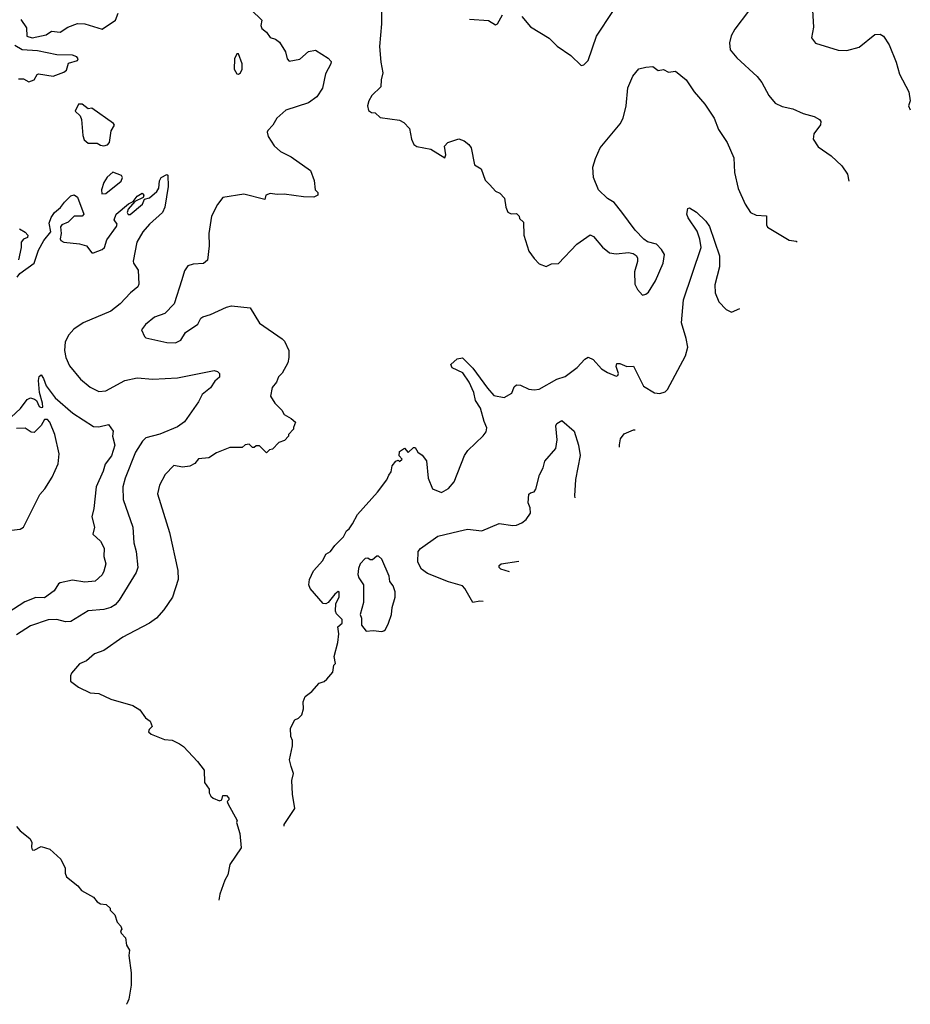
# Model space of a CAD drawing. Extents: x 1771496 to 1971148, y 471553 to 643630.
# Tile 71 of 256: x 1881093 to 1886188, y 492975 to 498608. Entities that reach past the tile are written whole.
import ezdxf

# ---------------------------------------------------------------- set-up
doc = ezdxf.new("R2010")
doc.units = 0

msp = doc.modelspace()

# ---------------------------------------------------------------- linework, layer by layer
at = {"layer": '0CON10XD'}
for points in [[(1885626, 498695), (1885633.3, 498565), (1885622.5, 498505), (1885645, 498473.3), (1885774.5, 498434.5), (1885825, 498432.9), (1885895, 498452), (1885985, 498523.3), (1886015, 498526.2), (1886033.9, 498513.9), (1886066.7, 498465), (1886105.8, 498365.8), (1886125, 498297.5), (1886180, 498195), (1886186, 498145), (1886176.7, 498115), (1886187.6, 498093.2)], [(1881098.8, 498608.8), (1881131.7, 498561.7), (1881133.9, 498513.9), (1881165, 498503.8), (1881245, 498521.2), (1881275, 498542.5), (1881325, 498537.5), (1881368.8, 498565), (1881422.7, 498587.3), (1881465, 498584.3), (1881565, 498554.3), (1881641.2, 498605), (1881655.6, 498645)], [(1882416.9, 498665), (1882478, 498605), (1882472.5, 498575), (1882478, 498558), (1882505, 498536.2), (1882525, 498506.7), (1882557, 498497), (1882579.4, 498479.4), (1882613.6, 498423.6), (1882622, 498385), (1882635, 498371.2), (1882695, 498382), (1882744.3, 498425.7), (1882785, 498433.3), (1882858.3, 498388.3), (1882875, 498370), (1882873.3, 498355), (1882841.2, 498298.8), (1882825, 498216.7), (1882793.2, 498166.8), (1882745, 498132.9), (1882615, 498090), (1882564.2, 498045)], [(1883163.1, 498665), (1883163.1, 498585), (1883150.5, 498455), (1883158.1, 498365), (1883170.8, 498305), (1883160, 498265), (1883159.2, 498225), (1883108, 498175), (1883089.2, 498145), (1883082.5, 498115), (1883088.3, 498088.3), (1883105, 498076.7), (1883126.1, 498076.1), (1883155, 498048.8), (1883265, 498033.8), (1883290.5, 498020.5), (1883323.3, 497985), (1883333.3, 497925), (1883347.5, 497895), (1883365, 497883.3), (1883445, 497868), (1883525, 497817.5), (1883530, 497835), (1883523.8, 497885), (1883542.5, 497905), (1883605, 497926.7), (1883636.1, 497916.1), (1883662.5, 497895), (1883676.2, 497875), (1883695, 497777.5), (1883732.5, 497755), (1883755, 497690), (1883783, 497663), (1883815, 497627.5), (1883840, 497615), (1883867, 497587), (1883873.3, 497535), (1883885, 497507.5), (1883905, 497497.5), (1883935, 497500), (1883950, 497485), (1883951.7, 497471.7), (1883975, 497450), (1883976.7, 497375), (1884006.2, 497285), (1884035, 497242.5), (1884065, 497212.5), (1884105, 497196.7), (1884135, 497211.2), (1884175, 497213.8), (1884280, 497325), (1884357, 497377), (1884375, 497367.5), (1884426.1, 497306.1), (1884467.5, 497275), (1884505, 497268), (1884575, 497276.2), (1884601.7, 497271.7), (1884619.3, 497259.3), (1884626.4, 497246.4), (1884626.7, 497225), (1884610, 497165), (1884612.5, 497095), (1884627.5, 497065), (1884655, 497032.5), (1884675, 497037.5), (1884689.5, 497050.5), (1884730.8, 497115), (1884774.4, 497215), (1884782, 497265), (1884765, 497293.3), (1884735, 497323.3), (1884685, 497336.7), (1884662.3, 497352.3), (1884614.4, 497404.4), (1884537, 497507), (1884492.7, 497562.7), (1884455, 497586.2), (1884404.5, 497634.5), (1884375.7, 497705), (1884372, 497765), (1884385.8, 497815), (1884414.3, 497875), (1884527.6, 498012.4), (1884544.7, 498045.3), (1884561.8, 498115), (1884572.1, 498217.9), (1884600, 498285), (1884635, 498327.5), (1884675, 498337.5), (1884715, 498340), (1884745, 498317.5), (1884775, 498322.5), (1884805, 498307.5), (1884845, 498313.3), (1884905, 498263.8), (1884950.8, 498195), (1885012, 498125), (1885066, 498045), (1885090.9, 497980.9), (1885140, 497905), (1885177.3, 497817.3), (1885181.4, 497735), (1885202.7, 497642.7), (1885243.1, 497553.1), (1885274, 497505), (1885305, 497490.8), (1885365, 497486.7), (1885364.3, 497435), (1885370.6, 497420.6), (1885495, 497347.1), (1885535, 497340.9), (1885539.6, 497338)], [(1883665, 498612), (1883775, 498603.8), (1883815, 498578.8), (1883825.5, 498584.5), (1883855, 498635.8)], [(1883965, 498627.5), (1884015, 498567.5), (1884121.7, 498501.7), (1884167.7, 498457.7), (1884245, 498403.3), (1884305, 498346.7), (1884320.7, 498349.3), (1884345.7, 498374.3), (1884392.2, 498515), (1884485.6, 498654.4)], [(1885262.3, 498657.7), (1885184, 498555), (1885163.2, 498516.8), (1885152.5, 498475), (1885156.2, 498435), (1885195, 498390), (1885312.4, 498282.4), (1885338.7, 498248.7), (1885378.8, 498175), (1885415, 498130), (1885455, 498111.2), (1885515, 498098.8), (1885575, 498072), (1885637.5, 498055), (1885668.3, 498038.3), (1885676.2, 498025), (1885674.1, 498005.9), (1885636.2, 497955), (1885631.2, 497925), (1885660.3, 497880.3), (1885735, 497828.6), (1885795, 497772), (1885827.5, 497725), (1885836.8, 497684.4)], [(1881085, 498270), (1881115, 498270), (1881145, 498252.5), (1881176.4, 498263.6), (1881192.5, 498295), (1881200.7, 498299.3), (1881285, 498285.6), (1881345, 498307.3), (1881360.6, 498319.4), (1881371.3, 498358.7), (1881423.8, 498375), (1881427.5, 498385), (1881420, 498395), (1881395, 498405.4), (1881305, 498407.3), (1881195, 498429.5), (1881107.5, 498435), (1881065, 498460)], [(1882345, 498296.2), (1882355, 498303.8), (1882365.6, 498325), (1882365.8, 498355), (1882345, 498412.5), (1882335, 498412.5), (1882322, 498385), (1882320, 498325), (1882335, 498298.8), (1882345, 498296.2)], [(1881575, 497887.5), (1881595, 497892.5), (1881606.7, 497905), (1881616.7, 497973.3), (1881635.7, 498004.3), (1881630, 498015), (1881505, 498102.5), (1881485, 498097.5), (1881450, 498125), (1881430, 498125), (1881410, 498085), (1881437.8, 498057.8), (1881446.5, 498036.5), (1881454.3, 497945), (1881461.7, 497921.7), (1881485, 497902.5), (1881535, 497902.5), (1881555, 497890), (1881575, 497887.5)], [(1882564.2, 498045), (1882540, 498005), (1882512.2, 497975), (1882508.9, 497965), (1882515, 497940), (1882547.6, 497887.6), (1882583.8, 497855), (1882645, 497822.9), (1882756.2, 497745), (1882777.6, 497687.6), (1882783.3, 497635), (1882799.1, 497619.1), (1882799.2, 497605), (1882775, 497593.1), (1882715.8, 497594.2), (1882605, 497610.6), (1882565, 497608), (1882525, 497614.2), (1882501.2, 497605), (1882495, 497578.8), (1882375, 497609.4), (1882255, 497590.8), (1882225, 497552), (1882190.8, 497485), (1882175.6, 497385), (1882176.9, 497315), (1882167, 497233), (1882145, 497214), (1882085, 497209.2), (1882055, 497200), (1882035, 497172.5), (1882020.3, 497119.7), (1881977.3, 496982.7), (1881923, 496927), (1881864.3, 496905.7), (1881812, 496865), (1881790, 496835), (1881805.9, 496795.9), (1881815, 496788.8), (1881935, 496761.4), (1881985, 496760), (1882014, 496775), (1882040.7, 496819.3), (1882112.7, 496867.3), (1882128.3, 496901.7), (1882140.9, 496909.1), (1882185, 496921.2), (1882275, 496963.8), (1882305, 496971.2), (1882410.7, 496960.7), (1882465, 496872.5), (1882595, 496782.5), (1882608.3, 496768.3), (1882632.5, 496715), (1882633.3, 496675), (1882626.7, 496645), (1882593.6, 496586.4), (1882573.9, 496566.1), (1882562.5, 496535), (1882537.5, 496505), (1882527.5, 496455), (1882552.5, 496415), (1882592.5, 496375), (1882605, 496350), (1882645, 496327.5), (1882670, 496305), (1882660, 496275), (1882660, 496265), (1882630, 496235), (1882630, 496225), (1882608.3, 496201.7), (1882575, 496190), (1882538.3, 496151.7), (1882521.7, 496148.3), (1882505, 496130), (1882465, 496170), (1882445, 496170), (1882435, 496160), (1882425, 496160), (1882405, 496180), (1882383, 496177), (1882365, 496160), (1882295, 496160), (1882219.3, 496130.7), (1882175, 496102.5), (1882115, 496096.2), (1882095, 496070), (1882065.8, 496054.2), (1882025, 496048), (1881975, 496058), (1881924.4, 496005.6), (1881892.5, 495945), (1881881.9, 495895), (1881950, 495675), (1881997.4, 495457.4), (1881999.4, 495405), (1881966, 495305), (1881917.9, 495232.1), (1881875.5, 495184.5), (1881835, 495155.8), (1881715, 495092.5), (1881683.4, 495076.6), (1881575, 494998.8), (1881520.3, 494979.7), (1881475, 494941.2), (1881435, 494923.3), (1881389.3, 494870.7), (1881382.5, 494855), (1881382.5, 494825), (1881429.3, 494789.3), (1881495, 494756.7), (1881545, 494753.3), (1881615, 494721.2), (1881740, 494685), (1881779.3, 494659.3), (1881812.5, 494615), (1881840, 494595), (1881850, 494565), (1881833, 494547), (1881830, 494535), (1881845, 494520), (1881920.7, 494490.7), (1881965, 494487.5), (1882006.1, 494466.1), (1882029.5, 494449.5), (1882110, 494365), (1882147.5, 494315), (1882150, 494245), (1882177, 494207), (1882177.5, 494185), (1882187, 494167), (1882200, 494155), (1882235, 494140), (1882250, 494145), (1882255, 494170), (1882275, 494170), (1882290, 494155), (1882290, 494145), (1882280, 494135), (1882282.5, 494125), (1882337, 494027), (1882333.3, 494015), (1882353, 493953), (1882359.3, 493870.7), (1882326.4, 493823.6), (1882294.1, 493775.9), (1882284.1, 493715.9), (1882266, 493685), (1882237.1, 493605), (1882231.1, 493571.7)], [(1881077.5, 497135), (1881093.8, 497156.2), (1881176.2, 497215), (1881200.5, 497289.5), (1881230.8, 497345), (1881271.2, 497395), (1881261.2, 497445), (1881273, 497477), (1881292, 497505), (1881326.6, 497533.4), (1881348.6, 497565), (1881385, 497600.8), (1881405, 497605.6), (1881423, 497593), (1881459.2, 497495), (1881450, 497485), (1881405, 497483.8), (1881370.5, 497449.5), (1881333.3, 497435), (1881326.4, 497423.6), (1881330, 497385), (1881324, 497355), (1881328.8, 497345), (1881345, 497335.8), (1881435, 497326.5), (1881474, 497315), (1881504.6, 497274.6), (1881514.3, 497274.3), (1881565, 497293.4), (1881578.5, 497305), (1881591.2, 497348.8), (1881646.7, 497425), (1881649.5, 497439.5), (1881634.1, 497464.1), (1881644.1, 497495), (1881715.8, 497555), (1881742, 497568), (1881765, 497597.9), (1881793.8, 497616.2), (1881802.5, 497605), (1881799.5, 497590.5), (1881751.2, 497568.8), (1881713.8, 497525), (1881706.7, 497505), (1881714, 497494), (1881725, 497494.2), (1881795, 497552.5), (1881807.5, 497582.5), (1881835, 497590), (1881877.1, 497625), (1881888.6, 497645), (1881893.3, 497686.7), (1881902.5, 497705), (1881935, 497722.5), (1881939.3, 497719.3), (1881942.5, 497655), (1881922.5, 497535), (1881910.6, 497505), (1881835, 497438.5), (1881797.9, 497395), (1881762.9, 497335), (1881742.6, 497227.4), (1881744.6, 497215), (1881770.6, 497175), (1881773.7, 497095), (1881769.4, 497080.6), (1881726.7, 497045), (1881667.8, 496982.2), (1881615, 496940.4), (1881455, 496874.6), (1881401.7, 496838.3), (1881374.2, 496805.8), (1881353.1, 496765), (1881349.6, 496715), (1881356.5, 496675), (1881378.6, 496628.6), (1881441.2, 496551.2), (1881495, 496505.6), (1881545, 496481.9), (1881585, 496484.5), (1881695, 496544.4), (1881765, 496559.4), (1881855, 496552.5), (1881995, 496558.8), (1882205, 496600.8), (1882225, 496596.2), (1882236.2, 496585), (1882236.6, 496563.4), (1882209.4, 496540.6), (1882185, 496502.9), (1882136, 496464), (1882115, 496422.5), (1882035, 496308.1), (1881995, 496279.1), (1881895, 496236.5), (1881814.6, 496215.4), (1881795, 496197.5), (1881754.6, 496135), (1881695.6, 495985), (1881683.5, 495935), (1881683.9, 495863.9), (1881740, 495705), (1881746.3, 495616.3), (1881758.5, 495565), (1881768.6, 495475), (1881758.1, 495445), (1881662.7, 495287.3), (1881638.9, 495261.1), (1881615, 495246.2), (1881575, 495233.2), (1881485, 495226.1), (1881385, 495166.2), (1881355, 495164), (1881305, 495177.8), (1881255.3, 495174.7), (1881155, 495141.2), (1881075, 495088.5)], [(1881562.3, 497612.3), (1881585, 497614.3), (1881673.3, 497685), (1881680, 497705), (1881675, 497717.5), (1881626.4, 497736.4), (1881592.3, 497707.7), (1881575, 497677.5), (1881561.4, 497635), (1881562.3, 497612.3)], [(1882606, 493995.2), (1882605.8, 494005), (1882666.9, 494095), (1882652.7, 494177.3), (1882650, 494255), (1882658.8, 494295), (1882646.4, 494336.4), (1882636.5, 494375), (1882652.5, 494455), (1882652.5, 494485), (1882643, 494507), (1882642.5, 494555), (1882667, 494603), (1882688.3, 494611.7), (1882707.7, 494632.3), (1882716.7, 494665), (1882713.9, 494706.1), (1882725, 494736.7), (1882763.3, 494765), (1882805, 494813.3), (1882835, 494822.5), (1882850, 494835), (1882883.3, 494875), (1882890, 494915), (1882900, 494925), (1882892.5, 494965), (1882912.5, 495045), (1882917.5, 495095), (1882912.5, 495135), (1882937.5, 495155), (1882937, 495177), (1882905, 495210), (1882900, 495225), (1882901.7, 495268.3), (1882920, 495305), (1882920, 495335), (1882915, 495337.5), (1882895, 495322.5), (1882857.5, 495275), (1882845, 495267.5), (1882828.3, 495268.3), (1882753.9, 495353.9), (1882747.5, 495375), (1882750, 495405), (1882773.9, 495456.1), (1882827.5, 495515), (1882845, 495550), (1882870, 495565), (1882895, 495600), (1882945, 495650), (1882962.5, 495685), (1882977.5, 495695), (1882996.1, 495723.9), (1883025, 495777.5), (1883140, 495905), (1883193.8, 495976.2), (1883205, 496002.5), (1883218, 496022), (1883224.4, 496055.6), (1883245, 496082.5), (1883257.5, 496087.5), (1883265, 496080), (1883280, 496095), (1883263, 496113), (1883265, 496137.5), (1883295, 496157.5), (1883315, 496132.5), (1883345, 496160), (1883355, 496160), (1883370, 496135), (1883395, 496117.5), (1883420, 496085), (1883430, 495985), (1883454.2, 495924.2), (1883505, 495903.8), (1883545, 495926.2), (1883577.5, 495965), (1883637.5, 496115), (1883655.6, 496144.4), (1883745, 496226.7), (1883760.3, 496249.7), (1883765.9, 496274.1), (1883749.1, 496309.1), (1883728.6, 496385), (1883700.1, 496430.1), (1883690.6, 496475), (1883663.9, 496535), (1883627.4, 496587.4), (1883567, 496617), (1883560, 496635), (1883595, 496668.8), (1883625, 496674), (1883685, 496615.7), (1883769.4, 496499.4), (1883805, 496458.1), (1883865, 496447.5), (1883908.3, 496471.7), (1883921.7, 496508.3), (1883935, 496518.9), (1883958.2, 496518.2), (1884005, 496493.8), (1884035, 496490), (1884065, 496494.4), (1884165, 496552.2), (1884212.5, 496567.5), (1884282, 496618), (1884325, 496666.5), (1884345, 496678.1), (1884372.5, 496665), (1884421.5, 496611.5), (1884455, 496589.4), (1884505, 496568.8), (1884515, 496572.5), (1884518, 496585), (1884505.8, 496625), (1884508.3, 496641.7), (1884525, 496641.4), (1884565, 496624.3), (1884605, 496625.5), (1884661.1, 496511.1), (1884725, 496472.9), (1884755, 496469.4), (1884785, 496479.5), (1884798.1, 496491.9), (1884901.8, 496685), (1884914.6, 496735), (1884905.5, 496785), (1884879.4, 496875), (1884890.5, 497005), (1884990.5, 497305), (1884983.7, 497353.7), (1884968.2, 497398.2), (1884916.7, 497475), (1884910, 497495), (1884915, 497527.5), (1884925, 497532.5), (1884965, 497506.7), (1885018.8, 497455), (1885038, 497425), (1885096.8, 497256.8), (1885095.5, 497195), (1885068.6, 497091.4), (1885070.5, 497045), (1885092.9, 496995), (1885135, 496950.8), (1885165, 496935.7), (1885211.8, 496956.1)], [(1881092.5, 497412.5), (1881125, 497393.3), (1881138.8, 497375), (1881137, 497363), (1881115, 497353.3), (1881101.2, 497335), (1881101.9, 497305), (1881085.5, 497235)], [(1881043.9, 496335), (1881096.8, 496383.2), (1881134.7, 496435.3), (1881155, 496444.4), (1881177.3, 496437.3), (1881188.9, 496428.9), (1881205, 496396.2), (1881215, 496390), (1881225, 496392.5), (1881224, 496415), (1881205.5, 496475), (1881200.4, 496545), (1881205, 496566.7), (1881215, 496576.2), (1881229.6, 496555), (1881243.4, 496513.4), (1881295, 496445.7), (1881397.4, 496357.4), (1881515, 496281.5), (1881545, 496280), (1881601.7, 496291.7), (1881627.5, 496255), (1881624.6, 496225.4), (1881637.4, 496175), (1881617, 496113), (1881580.8, 496065), (1881571, 496025), (1881530.3, 495935), (1881517.2, 495812.8), (1881504.6, 495765), (1881520.6, 495705), (1881511.5, 495665), (1881555.5, 495625.5), (1881575.6, 495585), (1881573.5, 495536.5), (1881586, 495495), (1881575, 495454.2), (1881565, 495432.7), (1881525, 495396.7), (1881465, 495391.3), (1881395, 495402.7), (1881325, 495386.4), (1881315, 495381.4), (1881289.5, 495340.5), (1881235, 495301.3), (1881185, 495302.2), (1881121.7, 495278.3), (1881025, 495214.7)], [(1881045, 495687.5), (1881095, 495693.1), (1881115, 495706), (1881208.3, 495891.7), (1881237.3, 495925), (1881278.7, 495991.3), (1881312.5, 496067.5), (1881318.6, 496125), (1881294.5, 496235), (1881265, 496306), (1881251.2, 496321.2), (1881235, 496322), (1881215, 496286.7), (1881175, 496246.7), (1881159.3, 496249.3), (1881125, 496272), (1881075, 496268.9)], [(1883744.3, 495280.8), (1883725, 495282.5), (1883685, 495274), (1883640, 495355), (1883625, 495370), (1883545, 495392.7), (1883425, 495440.4), (1883390.9, 495465), (1883369.6, 495505), (1883372, 495565), (1883385, 495583.3), (1883485, 495653.3), (1883605, 495682.7), (1883655, 495693.6), (1883736.4, 495683.6), (1883835, 495725.7), (1883914.5, 495714.5), (1883935, 495716.9), (1883965, 495729.2), (1883990.2, 495749.8), (1884014.6, 495785.4), (1884012.5, 495815), (1884000.7, 495845), (1884006.2, 495893.8), (1884015, 495902.5), (1884035, 495907.5), (1884045, 495922.5), (1884067.1, 496005), (1884087.5, 496045), (1884097.8, 496082.2), (1884160, 496155), (1884167.5, 496205), (1884160, 496285), (1884165, 496298), (1884195, 496316.2), (1884264.5, 496254.5), (1884290, 496175), (1884299.1, 496115), (1884273, 495977), (1884266.9, 495885), (1884269.1, 495873.4)], [(1884524.8, 496162.2), (1884523.8, 496176.2), (1884530.4, 496209.6), (1884550, 496240), (1884605, 496262.5), (1884613, 496261.8)], [(1883165, 495107.5), (1883175, 495112.5), (1883185, 495120), (1883202.5, 495155), (1883220, 495205), (1883223.3, 495245), (1883240, 495305), (1883240, 495335), (1883229.2, 495369.2), (1883210, 495395), (1883205.7, 495425.7), (1883165, 495522.5), (1883145, 495540), (1883135, 495540), (1883111.7, 495518.3), (1883098.3, 495518.3), (1883085, 495527.5), (1883070, 495525), (1883040, 495495), (1883030.7, 495469.3), (1883027.5, 495435), (1883032.5, 495415), (1883060, 495375), (1883060, 495275), (1883040, 495205), (1883047.5, 495185), (1883047.5, 495145), (1883075, 495110), (1883115, 495113.3), (1883165, 495107.5)], [(1883894.6, 495450.5), (1883845, 495464.3), (1883836.2, 495475), (1883836.2, 495485), (1883847.5, 495495), (1883948.2, 495511.1)], [(1881075, 493992.5), (1881095, 493967.5), (1881150, 493925), (1881163, 493903), (1881160, 493875), (1881165, 493860), (1881175, 493857.5), (1881215, 493877.5), (1881265, 493862.5), (1881327.5, 493805), (1881352.5, 493755), (1881352.5, 493725), (1881360, 493705), (1881425, 493652.5), (1881447, 493627), (1881515, 493587.5), (1881535, 493562.5), (1881555, 493550), (1881586.7, 493546.7), (1881610, 493525), (1881610, 493515), (1881636.7, 493486.7), (1881650, 493445), (1881671.7, 493421.7), (1881677.5, 493405), (1881670, 493395), (1881673, 493383), (1881697.5, 493355), (1881703, 493313), (1881720, 493285), (1881717.5, 493255), (1881730, 493155), (1881731.2, 493085), (1881718, 493005), (1881704.9, 492977.4), (1881703.2, 492975.5)]]:
    msp.add_lwpolyline(points, dxfattribs=at)

doc.saveas('drawing.dxf')
